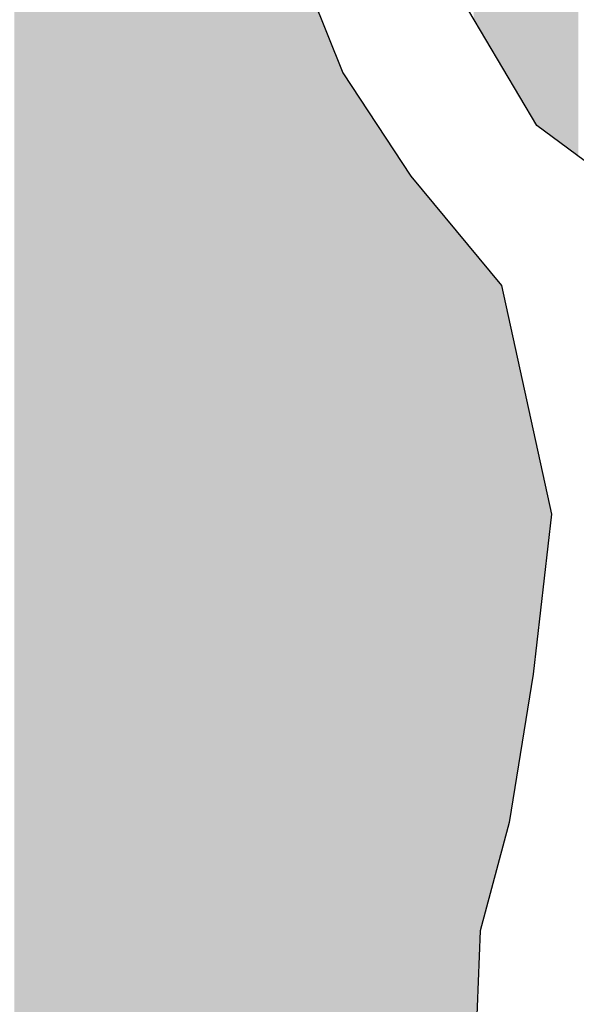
# Model space of a CAD drawing. Extents: x 132729 to 413893, y 707796 to 905796.
# Tile 23 of 62: x 210505 to 211321, y 784594 to 786036. Entities that reach past the tile are written whole.
import ezdxf

# ---------------------------------------------------------------- set-up
doc = ezdxf.new("R2010")
doc.units = 0
doc.header["$LTSCALE"] = 2000
doc.layers.add('HENDRYFILL', color=11, linetype='CONTINUOUS')
doc.layers.add('WATER', color=4, linetype='CONTINUOUS')

msp = doc.modelspace()

# ---------------------------------------------------------------- linework, layer by layer
at = {"layer": 'HENDRYFILL', "color": 0}
for points in [[(210517.8493407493, 782678.0074110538), (210517.8493407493, 807653.4428876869), (210528.3461766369, 782748.1825251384), (210528.3461766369, 807658.2083189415)], [(210528.3461766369, 782748.1825251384), (210528.3461766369, 807658.2083189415), (210539.3089220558, 782821.4724116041), (210539.3089220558, 807663.185267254)], [(210539.3089220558, 782821.4724116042), (210539.3089220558, 807663.185267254), (210541.6196692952, 782824.7865544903), (210541.6196692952, 807664.23431739)], [(210541.6196692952, 782824.7865544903), (210541.6196692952, 807664.23431739), (210559.9618998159, 782851.0935307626), (210559.9618998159, 807667.2765937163)], [(210559.9618998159, 782851.0935307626), (210559.9618998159, 807667.2765937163), (210567.3730710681, 782861.7228545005), (210567.3730710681, 807668.5058243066)], [(210567.3730710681, 782861.7228545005), (210567.3730710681, 807668.5058243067), (210589.3375429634, 782893.2249578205), (210589.3375429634, 807669.2411578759)], [(210497.6819940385, 774683.0316388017), (210497.6819940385, 807636.8669532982), (210513.0343390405, 774676.8080348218), (210513.0343390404, 807649.4853441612)], [(210513.0343390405, 782645.8173970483), (210513.0343390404, 807649.4853441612), (210517.8493407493, 782678.0074110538), (210517.8493407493, 807653.4428876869)], [(211284.1314448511, 785865.3829526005), (211284.1314448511, 788020.9977862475), (211286.2140941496, 785863.8472366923), (211286.2140941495, 788021.6404194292)], [(211286.2140941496, 785863.8472366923), (211286.2140941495, 788021.6404194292), (211287.0377864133, 785863.2398577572), (211287.0377864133, 788021.8945822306)], [(211287.0377864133, 785863.2398577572), (211287.0377864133, 788021.8945822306), (211303.0158855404, 785851.4578352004), (211303.0158855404, 788026.8248682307)], [(211303.0158855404, 785851.4578352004), (211303.0158855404, 788026.8248682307), (211310.7422667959, 785845.7605117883), (211310.7422667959, 788029.208960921)], [(211310.7422667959, 785845.7605117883), (211310.7422667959, 788029.208960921), (211317.6614616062, 785840.658396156), (211317.6614616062, 788031.3439839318)], [(211317.6614616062, 785840.658396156), (211317.6614616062, 788031.3439839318), (211323.663967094, 785836.2322341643), (211323.663967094, 788033.1961484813)], [(211244.9455493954, 785911.2825299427), (211244.9455493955, 788006.4447487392), (211249.479629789, 785903.6117234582), (211249.479629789, 788008.3187940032)], [(211249.479629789, 785903.6117234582), (211249.479629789, 788008.3187940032), (211257.4710653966, 785890.0917258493), (211257.4710653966, 788011.6218479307)], [(211257.4710653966, 785890.0917258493), (211257.4710653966, 788011.6218479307), (211262.7619879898, 785881.1404855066), (211262.7619879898, 788013.80871441)], [(211262.7619879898, 785881.1404855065), (211262.7619879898, 788013.80871441), (211268.4436032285, 785876.9509434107), (211268.4436032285, 788016.1570636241)], [(211268.4436032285, 785876.9509434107), (211268.4436032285, 788016.1570636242), (211269.4907649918, 785876.1787812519), (211269.4907649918, 788016.4801813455)], [(211269.4907649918, 785876.1787812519), (211269.4907649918, 788016.4801813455), (211276.0366142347, 785871.3519653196), (211276.0366142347, 788018.5000028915)], [(211276.0366142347, 785871.3519653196), (211276.0366142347, 788018.5000028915), (211284.1314448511, 785865.3829526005), (211284.1314448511, 788020.9977862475)], [(211209.817233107, 785970.7129972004), (211209.817233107, 787991.9253646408), (211210.9844148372, 785968.7383464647), (211210.9844148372, 787992.4077891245)], [(211210.9844148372, 785968.7383464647), (211210.9844148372, 787992.4077891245), (211215.3739321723, 785961.3121133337), (211215.3739321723, 787994.2220829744)], [(211215.3739321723, 785961.3121133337), (211215.3739321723, 787994.2220829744), (211220.3341721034, 785952.9203255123), (211220.3341721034, 787996.2722702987)], [(211220.3341721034, 785952.9203255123), (211220.3341721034, 787996.2722702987), (211222.5485155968, 785949.1740751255), (211222.5485155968, 787997.1875121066)], [(211222.5485155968, 785949.1740751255), (211222.5485155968, 787997.1875121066), (211223.0947571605, 785948.2499377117), (211223.0947571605, 787997.4132869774)], [(211223.0947571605, 785948.2499377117), (211223.0947571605, 787997.4132869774), (211224.6832642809, 785945.5624841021), (211224.6832642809, 787998.0698554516)], [(211224.6832642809, 785945.5624841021), (211224.6832642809, 787998.0698554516), (211229.5052808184, 785937.4045441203), (211229.5052808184, 788000.062911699)], [(211229.5052808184, 785937.4045441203), (211229.5052808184, 788000.062911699), (211232.7898857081, 785931.8476138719), (211232.7898857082, 788001.4205184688)], [(211232.7898857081, 785931.8476138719), (211232.7898857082, 788001.4205184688), (211235.1046643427, 785927.9314462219), (211235.1046643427, 788002.3772725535)], [(211235.1046643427, 785927.9314462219), (211235.1046643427, 788002.3772725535), (211242.3747867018, 785915.6317742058), (211242.3747867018, 788005.3821902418)], [(211242.3747867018, 785915.6317742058), (211242.3747867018, 788005.3821902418), (211244.9455493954, 785911.2825299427), (211244.9455493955, 788006.4447487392)], [(211170.3655611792, 786037.4577645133), (211170.3655611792, 787975.619032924), (211178.0589698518, 786024.441972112), (211178.0589698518, 787978.7989050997)], [(211178.0589698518, 786024.441972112), (211178.0589698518, 787978.7989050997), (211179.6393643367, 786021.7682435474), (211179.6393643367, 787979.4521204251)], [(211179.6393643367, 786021.7682435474), (211179.6393643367, 787979.4521204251), (211204.1589425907, 785980.285754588), (211204.1589425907, 787989.5866560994)], [(211204.1589425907, 785980.285754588), (211204.1589425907, 787989.5866560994), (211204.9170031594, 785979.0032594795), (211204.9170031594, 787989.8999808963)], [(211204.9170031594, 785979.0032594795), (211204.9170031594, 787989.8999808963), (211209.817233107, 785970.7129972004), (211209.817233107, 787991.9253646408)], [(210589.3375429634, 782893.2249578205), (210589.3375429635, 786605.6309207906), (210590.8807287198, 782895.4382410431), (210590.8807287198, 786599.7450169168)], [(210590.8807287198, 782895.4382410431), (210590.8807287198, 786599.7450169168), (210625.4725958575, 782945.050932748), (210625.4725958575, 786467.8073004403)], [(210625.4725958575, 782945.050932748), (210625.4725958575, 786467.8073004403), (210632.2871193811, 782954.824526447), (210632.2871193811, 786441.8158536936)], [(210632.2871193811, 782954.8245264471), (210632.2871193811, 786441.8158536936), (210632.8027282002, 782955.0915801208), (210632.8027282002, 786439.8492570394)], [(210632.8027282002, 782955.0915801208), (210632.8027282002, 786439.8492570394), (210638.419437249, 782958.0006901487), (210638.4194372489, 786418.4264248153)], [(210638.419437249, 782958.0006901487), (210638.4194372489, 786418.4264248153), (210646.5113700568, 782962.1918139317), (210646.5113700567, 786387.5627789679)], [(210646.5113700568, 782962.1918139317), (210646.5113700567, 786387.5627789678), (210653.8415023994, 782965.9883719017), (210653.8415023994, 786384.2981913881)], [(210653.8415023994, 782965.9883719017), (210653.8415023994, 786384.2981913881), (210656.817646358, 782967.5298315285), (210656.817646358, 786382.9727197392)], [(210656.817646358, 782967.5298315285), (210656.817646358, 786382.9727197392), (210658.7466285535, 782968.5289257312), (210658.7466285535, 786382.1136177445)], [(210658.7466285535, 782968.5289257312), (210658.7466285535, 786382.1136177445), (210659.2732852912, 782968.8017015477), (210659.2732852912, 786381.8790630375)], [(210659.2732852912, 782968.8017015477), (210659.2732852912, 786381.8790630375), (210669.7644877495, 782974.2354995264), (210669.7644877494, 786377.2066440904)], [(210669.7644877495, 782974.2354995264), (210669.7644877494, 786377.2066440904), (210689.3703037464, 782984.3901070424), (210689.3703037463, 786368.4748913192)], [(210689.3703037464, 782984.3901070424), (210689.3703037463, 786368.4748913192), (210693.4989408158, 782986.5284872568), (210693.4989408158, 786366.6361390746)], [(210693.4989408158, 782986.5284872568), (210693.4989408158, 786366.6361390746), (210700.0329992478, 782989.9127278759), (210700.0329992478, 786363.7260952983)], [(210700.0329992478, 782989.9127278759), (210700.0329992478, 786363.7260952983), (210701.3802109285, 782990.6105007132), (210701.3802109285, 786363.126093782)], [(210701.3802109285, 782990.6105007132), (210701.3802109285, 786363.126093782), (210719.1721684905, 782999.8256410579), (210719.1721684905, 786355.202170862)], [(210719.1721684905, 782999.8256410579), (210719.1721684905, 786355.202170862), (210733.1612754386, 783007.0711385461), (210733.1612754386, 786348.97190616)], [(210733.1612754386, 783007.0711385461), (210733.1612754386, 786348.97190616), (210744.8356037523, 783013.117722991), (210744.8356037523, 786343.7725638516)], [(210744.8356037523, 783013.117722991), (210744.8356037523, 786343.7725638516), (210751.3390294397, 783016.4860977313), (210751.3390294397, 786340.8761628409)], [(210751.3390294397, 783016.4860977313), (210751.3390294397, 786340.8761628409), (210755.1125028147, 783018.4405249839), (210755.1125028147, 786339.1955882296)], [(210755.1125028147, 783018.4405249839), (210755.1125028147, 786339.1955882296), (210758.9398344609, 783020.4228475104), (210758.9398344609, 786337.4910270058)], [(210758.9398344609, 783020.4228475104), (210758.9398344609, 786337.4910270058), (210764.8076313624, 783023.4620056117), (210764.8076313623, 786334.8777130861)], [(210764.8076313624, 783023.4620056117), (210764.8076313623, 786334.8777130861), (210778.9620796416, 783030.7931397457), (210778.9620796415, 786328.5738110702)], [(210778.9620796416, 783030.7931397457), (210778.9620796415, 786328.5738110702), (210780.0839400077, 783031.3741944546), (210780.0839400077, 786328.0741732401)], [(210780.0839400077, 783031.3741944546), (210780.0839400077, 786328.07417324), (210782.9547526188, 783032.8610989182), (210782.9547526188, 786324.2683743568)], [(210782.9547526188, 783032.8610989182), (210782.9547526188, 786324.2683743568), (210791.9138172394, 783037.5013436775), (210791.9138172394, 786312.3914590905)], [(210791.9138172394, 783037.5013436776), (210791.9138172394, 786312.3914590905), (210802.8961474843, 783042.6426141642), (210802.8961474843, 786297.8323269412)], [(210802.8961474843, 783042.6426141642), (210802.8961474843, 786297.8323269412), (210804.6904210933, 783043.4825858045), (210804.6904210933, 786295.4536817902)], [(210804.6904210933, 783043.4825858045), (210804.6904210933, 786295.4536817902), (210825.3629836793, 783053.1602437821), (210825.3629836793, 786268.0483348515)], [(210825.3629836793, 783053.1602437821), (210825.3629836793, 786268.0483348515), (210835.00299845, 783057.6731224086), (210835.00299845, 786255.2686928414)], [(210835.00299845, 783057.6731224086), (210835.00299845, 786255.2686928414), (210852.7153612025, 783065.9649917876), (210852.7153612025, 786231.7876442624)], [(210852.7153612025, 783065.9649917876), (210852.7153612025, 786231.7876442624), (210857.6951859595, 783068.2962480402), (210857.6951859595, 786225.1859554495)], [(210857.6951859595, 783068.2962480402), (210857.6951859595, 786225.1859554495), (210862.6358410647, 783070.6091674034), (210862.6358410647, 786218.6361933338)], [(210862.6358410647, 783070.6091674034), (210862.6358410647, 786218.6361933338), (210880.7033675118, 783079.0673031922), (210880.7033675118, 786194.6843088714)], [(210880.7033675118, 783079.0673031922), (210880.7033675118, 786194.6843088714), (210880.9434074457, 783079.1796755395), (210880.9434074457, 786194.3660910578)], [(210880.9434074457, 783079.1796755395), (210880.9434074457, 786194.3660910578), (210886.2845476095, 783081.6800780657), (210886.2845476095, 786187.2854111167)], [(210886.2845476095, 783081.6800780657), (210886.2845476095, 786187.2854111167), (210887.9881784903, 783082.4776161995), (210887.9881784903, 786185.0269298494)], [(210887.9881784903, 783082.4776161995), (210887.9881784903, 786185.0269298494), (210891.9612666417, 783084.3375785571), (210891.9612666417, 786175.088060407)], [(210891.9612666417, 783084.3375785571), (210891.9612666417, 786175.088060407), (210907.1077629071, 783091.4282626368), (210907.1077629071, 786137.1983778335)], [(210907.1077629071, 783091.4282626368), (210907.1077629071, 786137.1983778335), (210913.330723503, 783094.3414807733), (210913.330723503, 786121.6313452)], [(210913.330723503, 783094.3414807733), (210913.330723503, 786121.6313452), (210923.3516385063, 783099.0326741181), (210923.3516385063, 786096.5635485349)], [(210923.3516385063, 783099.0326741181), (210923.3516385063, 786096.5635485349), (210934.6756993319, 783104.3339224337), (210934.6756993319, 786068.2358704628)], [(210934.6756993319, 783104.3339224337), (210934.6756993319, 786068.2358704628), (210937.2354141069, 783105.5322278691), (210937.2354141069, 786061.8326219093)], [(210937.2354141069, 783105.5322278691), (210937.2354141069, 786061.8326219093), (210945.0922031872, 783109.2103068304), (210945.0922031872, 786042.1784894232)], [(210945.0922031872, 783109.2103068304), (210945.0922031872, 786042.1784894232), (210946.2691773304, 783109.7612957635), (210946.2691773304, 786039.2342324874)], [(210946.2691773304, 783109.7612957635), (210946.2691773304, 786039.2342324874), (210947.9581195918, 783110.5519575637), (210947.9581195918, 786035.0092628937)], [(210947.9581195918, 783110.5519575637), (210947.9581195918, 786035.0092628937), (210954.3021276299, 783113.5218428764), (210954.3021276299, 786019.1394243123)], [(210954.3021276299, 783113.5218428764), (210954.3021276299, 786019.1394243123), (210968.2853108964, 783120.067933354), (210968.2853108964, 785984.1598246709)], [(210968.2853108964, 783120.067933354), (210968.2853108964, 785984.1598246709), (210972.6893226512, 783123.4469845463), (210972.6893226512, 785973.1429792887)], [(210972.6893226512, 783123.4469845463), (210972.6893226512, 785973.1429792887), (210974.8291617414, 783125.088811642), (210974.8291617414, 785967.7900697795)], [(210974.8291617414, 783125.088811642), (210974.8291617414, 785967.7900697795), (210978.5964834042, 783127.9793517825), (210978.5964834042, 785958.3659350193)], [(210978.5964834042, 783127.9793517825), (210978.5964834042, 785958.3659350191), (210981.7379686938, 783130.3897085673), (210981.7379686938, 785953.5858276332)], [(210981.7379686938, 783130.3897085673), (210981.7379686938, 785953.5858276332), (210986.2377135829, 783133.8422125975), (210986.2377135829, 785946.7389823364)], [(210986.2377135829, 783133.8422125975), (210986.2377135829, 785946.7389823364), (210990.2059055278, 783136.8868737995), (210990.2059055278, 785940.7009519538)], [(210990.2059055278, 783136.8868737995), (210990.2059055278, 785940.7009519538), (211001.0228944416, 783145.1863882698), (211001.0228944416, 785924.2417411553)], [(211001.0228944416, 783145.1863882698), (211001.0228944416, 785924.2417411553), (211006.1693160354, 783149.1350657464), (211006.1693160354, 785916.4109077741)], [(211006.1693160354, 783149.1350657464), (211006.1693160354, 785916.4109077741), (211008.1276754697, 783150.6376495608), (211008.1276754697, 785913.4310534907)], [(211008.1276754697, 783150.6376495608), (211008.1276754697, 785913.4310534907), (211070.9439481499, 783198.8344784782), (211070.9439481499, 785817.8493456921)], [(211070.9439481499, 783198.8344784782), (211070.9439481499, 785817.8493456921), (211078.0732102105, 783204.3045232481), (211078.0732102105, 785807.0014075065)], [(211078.0732102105, 783204.3045232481), (211078.0732102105, 785807.0014075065), (211097.7390361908, 783219.3934549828), (211097.7390361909, 785783.3337715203)], [(211097.7390361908, 783219.3934549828), (211097.7390361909, 785783.3337715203), (211108.9271329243, 783227.9777080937), (211108.9271329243, 785769.8690026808)], [(211108.9271329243, 783227.9777080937), (211108.9271329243, 785769.8690026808), (211109.9191809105, 783228.7388733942), (211109.9191809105, 785768.675082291)], [(211109.9191809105, 783228.7388733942), (211109.9191809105, 785768.675082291), (211111.5481131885, 783229.9886987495), (211111.5481131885, 785766.7146776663)], [(211111.5481131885, 783229.9886987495), (211111.5481131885, 785766.7146776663), (211119.7600659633, 783236.289455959), (211119.7600659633, 785756.8316699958)], [(211119.7600659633, 783236.289455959), (211119.7600659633, 785756.8316699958), (211141.9562294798, 783292.8847252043), (211141.9562294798, 785730.118796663)], [(211141.9562294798, 783292.8847252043), (211141.9562294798, 785730.118796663), (211152.1118530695, 783318.7793015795), (211152.1118530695, 785717.8965995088)], [(211152.1118530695, 783318.7793015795), (211152.1118530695, 785717.8965995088), (211163.3954887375, 783347.5500573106), (211163.3954887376, 785704.3168504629)], [(211163.3954887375, 783347.5500573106), (211163.3954887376, 785704.3168504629), (211169.55843935, 783363.264207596), (211169.55843935, 785696.899797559)], [(211169.55843935, 784441.6391845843), (211169.55843935, 785696.899797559), (211170.3655611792, 784462.4149978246), (211170.3655611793, 785695.9284340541)], [(211170.3655611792, 784462.4149978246), (211170.3655611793, 785695.9284340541), (211178.0589698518, 784660.4480777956), (211178.0589698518, 785686.6694893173)], [(211178.0589698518, 784660.4480777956), (211178.0589698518, 785686.6694893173), (211179.6393643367, 784701.1284056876), (211179.6393643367, 785684.7674994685)], [(211179.6393643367, 784701.1284056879), (211179.6393643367, 785684.7674994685), (211204.1589425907, 784791.8714918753), (211204.1589425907, 785655.2584184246)], [(211204.1589425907, 784791.8714918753), (211204.1589425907, 785655.2584184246), (211204.9170031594, 784794.6769543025), (211204.9170031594, 785654.3460996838)], [(211204.9170031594, 784794.6769543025), (211204.9170031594, 785654.3460996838), (211209.817233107, 784812.8119313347), (211209.817233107, 785648.448719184)], [(211209.817233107, 784812.8119313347), (211209.817233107, 785648.448719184), (211210.9844148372, 784817.1314865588), (211210.9844148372, 785647.0440269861)], [(211210.9844148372, 784817.1314865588), (211210.9844148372, 785647.0440269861), (211215.3739321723, 784833.3763968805), (211215.3739321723, 785626.9173214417)], [(211215.3739321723, 784833.3763968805), (211215.3739321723, 785626.9173214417), (211220.3341721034, 784851.7334613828), (211220.3341721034, 785604.1737528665)], [(211220.3341721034, 784851.7334613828), (211220.3341721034, 785604.1737528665), (211222.5485155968, 784859.9283968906), (211222.5485155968, 785594.0206002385)], [(211222.5485155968, 784859.9283968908), (211222.5485155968, 785594.0206002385), (211223.0947571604, 784863.3298301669), (211223.0947571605, 785591.5159870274)], [(211223.0947571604, 784863.3298301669), (211223.0947571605, 785591.5159870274), (211224.6832642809, 784873.2214263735), (211224.6832642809, 785584.2324037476)], [(211224.6832642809, 784873.2214263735), (211224.6832642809, 785584.2324037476), (211229.5052808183, 784903.2480091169), (211229.5052808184, 785562.1226136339)], [(211229.5052808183, 784903.2480091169), (211229.5052808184, 785562.1226136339), (211232.7898857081, 784923.7011659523), (211232.7898857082, 785547.0621251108)], [(211232.7898857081, 784923.7011659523), (211232.7898857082, 785547.0621251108), (211235.1046643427, 784938.1152376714), (211235.1046643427, 785536.4484597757)], [(211235.1046643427, 784938.1152376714), (211235.1046643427, 785536.4484597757), (211242.3747867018, 784983.3861173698), (211242.3747867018, 785503.1136758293)], [(211242.3747867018, 784983.3861173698), (211242.3747867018, 785503.1136758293), (211244.9455493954, 784999.394195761), (211244.9455493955, 785491.3262787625)], [(211244.9455493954, 784999.394195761), (211244.9455493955, 785491.3262787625), (211249.479629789, 785027.6278069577), (211249.479629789, 785470.5367262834)], [(211249.479629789, 785027.6278069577), (211249.479629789, 785470.5367262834), (211257.4710653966, 785077.3902871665), (211257.4710653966, 785433.8945947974)], [(211257.4710653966, 785077.3902871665), (211257.4710653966, 785433.8945947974), (211262.7619879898, 785123.8810376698), (211262.7619879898, 785409.6347883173)], [(211262.7619879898, 785123.8810376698), (211262.7619879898, 785409.6347883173), (211268.4436032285, 785173.8047611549), (211268.4436032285, 785383.5835876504)], [(211268.4436032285, 785173.8047611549), (211268.4436032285, 785383.5835876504), (211269.4907649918, 785183.0060555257), (211269.4907649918, 785378.7821676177)], [(211269.4907649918, 785183.0060555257), (211269.4907649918, 785378.7821676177), (211276.0366142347, 785240.523707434), (211276.0366142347, 785348.7683027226)], [(211276.0366142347, 785240.523707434), (211276.0366142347, 785348.7683027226), (211284.1314448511, 785311.6520870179), (211284.1314448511, 785311.652087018)]]:
    msp.add_solid(points, dxfattribs=at)
at = {"layer": 'WATER', "color": 0}
for points in [[(210887.9881784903, 786185.0269298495), (210978.5964834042, 785958.3659350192), (211078.0732102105, 785807.0014075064), (211210.9844148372, 785647.044026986), (211284.1314448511, 785311.6520870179), (211257.4710653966, 785077.3902871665), (211222.5485155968, 784859.9283968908), (211179.6393643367, 784701.1284056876), (211169.55843935, 784441.639184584)], [(211354.4174546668, 785813.5550507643), (211262.7619879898, 785881.1404855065), (211163.3954887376, 786049.2498088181)]]:
    msp.add_lwpolyline(points, dxfattribs=at)

doc.saveas('drawing.dxf')
